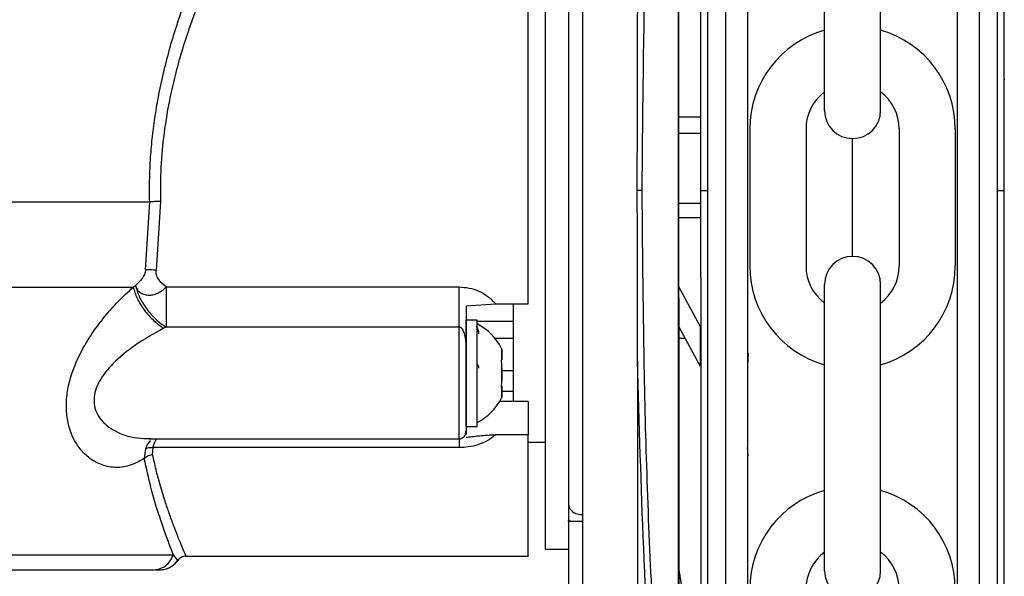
# Model space of a CAD drawing. Header units: inches. Extents: x 144.9 to 238.4, y 214.8 to 247.7.
# Tile 222 of 256: x 177.3714 to 177.547, y 243.3812 to 243.4805. Entities that reach past the tile are written whole.
import ezdxf

# ---------------------------------------------------------------- set-up
doc = ezdxf.new("R2010")
doc.units = ezdxf.units.IN
doc.header["$LTSCALE"] = 0.25
doc.header["$MEASUREMENT"] = 0
doc.layers.add('MOTOR LH', color=7, linetype='Continuous')

msp = doc.modelspace()

# ---------------------------------------------------------------- linework, layer by layer
at = {"layer": 'MOTOR LH'}
for p, q in [((177.5425258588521, 243.4500269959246), (177.5425235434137, 243.6038186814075)), ((177.5457246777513, 243.4500270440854), (177.5457223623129, 243.6038187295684)), ((177.4972480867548, 243.5949250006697), (177.4972502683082, 243.4500263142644)), ((177.4940493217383, 243.5913459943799), (177.4940514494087, 243.4500262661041)), ((177.4888621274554, 243.3181140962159), (177.4888581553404, 243.5819403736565)), ((177.4889599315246, 243.3181140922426), (177.488955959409, 243.5819403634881)), ((177.4717315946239, 243.5789737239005), (177.4717354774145, 243.321080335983)), ((177.5148979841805, 243.4642686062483), (177.5148979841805, 243.515304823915)), ((177.5249098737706, 243.4642686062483), (177.5249098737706, 243.515304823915)), ((177.4650888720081, 243.5140045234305), (177.4650907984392, 243.3860517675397)), ((177.4650905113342, 243.514004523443), (177.4650905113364, 243.3860517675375)), ((177.4889577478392, 243.4631535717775), (177.4928209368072, 243.4631536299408)), ((177.488957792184, 243.4602082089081), (177.492820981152, 243.4602082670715)), ((177.5015894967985, 243.4609720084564), (177.5015894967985, 243.4365527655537)), ((177.5116013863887, 243.4609720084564), (177.5116013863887, 243.4365527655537)), ((177.5282064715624, 243.4609720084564), (177.5282064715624, 243.4365527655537)), ((177.5382183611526, 243.4609720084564), (177.5382183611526, 243.4365527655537)), ((177.5199039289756, 243.4382621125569), (177.5199039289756, 243.4592626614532)), ((177.5469549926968, 243.4500290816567), (177.5469548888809, 243.4569244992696)), ((177.4928211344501, 243.4500262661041), (177.4940514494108, 243.4500262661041)), ((177.4940514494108, 243.4500262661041), (177.4940535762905, 243.3087605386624)), ((177.4972502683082, 243.4500263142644), (177.4972524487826, 243.3052009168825)), ((177.5425281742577, 243.296239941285), (177.5425258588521, 243.4500269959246)), ((177.5457246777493, 243.4500270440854), (177.5469549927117, 243.4500270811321)), ((177.5457269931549, 243.2962399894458), (177.5457246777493, 243.4500270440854)), ((177.22165419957, 243.4479801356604), (177.3945853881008, 243.4479801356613)), ((177.3938696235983, 243.4358357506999), (177.3945853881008, 243.4479801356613)), ((177.3965067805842, 243.448054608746), (177.3957429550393, 243.4357704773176)), ((177.4928211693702, 243.447706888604), (177.4889579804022, 243.4477068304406)), ((177.4928212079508, 243.4451443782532), (177.4889580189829, 243.4451443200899)), ((177.2216154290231, 243.4327726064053), (177.3916535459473, 243.4327726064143)), ((177.3916535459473, 243.4327726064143), (177.3920502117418, 243.4330806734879)), ((177.3975028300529, 243.4328037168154), (177.4497607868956, 243.4328037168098)), ((177.4927496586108, 243.4258363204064), (177.4889582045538, 243.4328187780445)), ((177.5148979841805, 243.3822199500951), (177.5148979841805, 243.4332561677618)), ((177.5249098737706, 243.3822199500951), (177.5249098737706, 243.4332561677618)), ((177.397502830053, 243.4289775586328), (177.3975028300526, 243.4256554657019)), ((177.4509911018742, 243.4294467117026), (177.4562890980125, 243.429784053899)), ((177.4562890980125, 243.4297840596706), (177.46206393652, 243.4297840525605)), ((177.4594310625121, 243.4123980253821), (177.4594310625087, 243.4297840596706)), ((177.4529596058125, 243.4268982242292), (177.4509911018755, 243.4268982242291)), ((177.4509911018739, 243.4211197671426), (177.4509911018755, 243.4268982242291)), ((177.4529596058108, 243.4174247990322), (177.4529596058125, 243.4268982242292)), ((177.4529596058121, 243.4266997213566), (177.4594310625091, 243.4266997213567)), ((177.3975028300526, 243.4256554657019), (177.3970642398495, 243.4254334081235)), ((177.4497607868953, 243.4256554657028), (177.3975028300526, 243.4256554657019)), ((177.4497607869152, 243.4057368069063), (177.4497607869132, 243.4256554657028)), ((177.4889583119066, 243.4256884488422), (177.4927497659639, 243.4187059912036)), ((177.4927496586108, 243.4258363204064), (177.4927497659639, 243.4187059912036)), ((177.4594310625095, 243.4236031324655), (177.4561922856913, 243.4236031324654)), ((177.4900905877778, 243.4236032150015), (177.4889583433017, 243.4236031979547)), ((177.457388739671, 243.421692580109), (177.457388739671, 243.4211813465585)), ((177.4509911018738, 243.4174247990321), (177.4509911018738, 243.4207216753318)), ((177.4530366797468, 243.4210038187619), (177.4529596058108, 243.4210038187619)), ((177.4573431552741, 243.4198246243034), (177.4573887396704, 243.4198246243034)), ((177.457388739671, 243.4211813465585), (177.4573887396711, 243.4207143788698)), ((177.4573887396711, 243.4207143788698), (177.4573887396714, 243.4199552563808)), ((177.4573887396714, 243.4199552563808), (177.4573887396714, 243.4198246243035)), ((177.4573887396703, 243.4198890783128), (177.4573887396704, 243.4198246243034)), ((177.4815765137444, 243.4196041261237), (177.4815780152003, 243.3198781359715)), ((177.4509911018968, 243.4192702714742), (177.450991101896, 243.4123980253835)), ((177.4573887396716, 243.4181839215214), (177.4573887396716, 243.4166656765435)), ((177.4573887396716, 243.4179282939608), (177.4594310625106, 243.4179282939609)), ((177.4509911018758, 243.4079513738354), (177.4509911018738, 243.4174247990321)), ((177.4529596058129, 243.4079513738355), (177.4529596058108, 243.4174247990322)), ((177.4573887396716, 243.4166656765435), (177.4573887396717, 243.4161325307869)), ((177.4573240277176, 243.4151498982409), (177.4573887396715, 243.4151498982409)), ((177.4573887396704, 243.4150249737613), (177.4573399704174, 243.4150249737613)), ((177.4573887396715, 243.4151498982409), (177.4573887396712, 243.4141352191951)), ((177.4573887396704, 243.4150249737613), (177.4573887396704, 243.4149605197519)), ((177.4573887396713, 243.4142373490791), (177.4594310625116, 243.4142373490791)), ((177.4573887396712, 243.4141352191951), (177.4573887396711, 243.4136682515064)), ((177.4573887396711, 243.4136682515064), (177.4573887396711, 243.4131570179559)), ((177.4620639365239, 243.4123980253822), (177.4569925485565, 243.4123980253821)), ((177.4509911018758, 243.4079513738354), (177.4529596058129, 243.4079513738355)), ((177.3944736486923, 243.4057368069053), (177.4497607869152, 243.4057368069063)), ((177.4509221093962, 243.4066225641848), (177.4509633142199, 243.4069589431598)), ((177.4509633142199, 243.4069589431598), (177.4509911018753, 243.4071857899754)), ((177.4620639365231, 243.4064699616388), (177.456289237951, 243.4064699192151)), ((177.3938218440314, 243.4039480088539), (177.3936221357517, 243.4022059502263)), ((177.3951290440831, 243.4041754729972), (177.3950532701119, 243.4029180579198)), ((177.4497607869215, 243.4041754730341), (177.3951290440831, 243.4041754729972)), ((177.4620639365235, 243.4051216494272), (177.4650905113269, 243.4051216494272)), ((177.4692737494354, 243.3940162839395), (177.469460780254, 243.3933295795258)), ((177.4692737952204, 243.3909719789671), (177.469273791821, 243.3911977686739)), ((177.4698003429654, 243.3909719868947), (177.469273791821, 243.3911977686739)), ((177.4717344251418, 243.3909720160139), (177.4692737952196, 243.3909719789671)), ((177.4692737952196, 243.3909719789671), (177.4692742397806, 243.3614444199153)), ((177.2240629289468, 243.3850812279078), (177.3988092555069, 243.3850812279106)), ((177.399614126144, 243.3840726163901), (177.398809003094, 243.385081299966)), ((177.4010351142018, 243.3848214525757), (177.4620692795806, 243.3848214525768)), ((177.4650905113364, 243.3860517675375), (177.4692735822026, 243.3860517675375)), ((177.4650907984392, 243.3860517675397), (177.4692738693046, 243.3860518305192)), ((177.3956147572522, 243.3823608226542), (177.396274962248, 243.3823608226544)), ((177.3956767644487, 243.3824047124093), (177.3963491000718, 243.3823602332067)), ((177.3962738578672, 243.3823953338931), (177.3969877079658, 243.3824253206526)), ((177.3963663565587, 243.3823608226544), (177.3962801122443, 243.3823608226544)), ((177.4927506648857, 243.3590003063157), (177.4889589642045, 243.3823630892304))]:
    msp.add_line(p, q, dxfattribs=at)
for centre, radius, start, end in [((177.5199039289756, 243.4609720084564), 0.01831443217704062, 105.8627163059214, 180), ((177.5199039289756, 243.4609720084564), 0.01831443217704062, 7.016709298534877e-15, 74.1372836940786), ((177.5199039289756, 243.4609720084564), 0.008302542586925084, 127.0808355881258, 180), ((177.5199039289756, 243.4609720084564), 0.008302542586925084, 7.016709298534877e-15, 52.91916441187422), ((177.5199039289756, 243.4642686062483), 0.005005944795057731, 180, 7.016709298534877e-15), ((177.5199039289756, 243.4332561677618), 0.005005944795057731, 7.016709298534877e-15, 180), ((177.5199039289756, 243.4365527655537), 0.01831443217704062, 180, 254.1372836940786), ((177.5199039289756, 243.4365527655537), 0.008302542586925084, 180, 232.9191644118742), ((177.5199039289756, 243.4365527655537), 0.01831443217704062, 285.8627163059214, 7.016709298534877e-15), ((177.5199039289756, 243.4365527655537), 0.008302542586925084, 307.0808355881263, 7.016709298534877e-15), ((177.4485304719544, 243.4174247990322), 0.00984251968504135, 26.72364885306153, 63.27885783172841), ((177.4485304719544, 243.4174247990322), 0.009842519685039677, 296.7236477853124, 333.2855643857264), ((177.4497607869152, 243.4069671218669), 0.001230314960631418, 270.0000000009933, 1.849733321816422e-07), ((177.5199039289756, 243.3789233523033), 0.01831443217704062, 105.8627163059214, 180), ((177.5199039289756, 243.3789233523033), 0.01831443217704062, 7.016709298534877e-15, 74.1372836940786), ((177.5199039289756, 243.3789233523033), 0.008302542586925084, 127.0808355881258, 180), ((177.5199039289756, 243.3789233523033), 0.008302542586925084, 7.016709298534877e-15, 52.91916441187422), ((177.5199039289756, 243.3822199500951), 0.005005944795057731, 180, 7.016709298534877e-15)]:
    msp.add_arc(centre, radius, start, end, dxfattribs=at)
for points, knots in [([(177.5469549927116, 243.4500270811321), (177.5469548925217, 243.4566816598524), (177.5469546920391, 243.4699976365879), (177.5469543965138, 243.4896263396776), (177.5469541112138, 243.5085758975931), (177.5469538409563, 243.5265263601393), (177.5469535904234, 243.5431667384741), (177.5469533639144, 243.5582114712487), (177.5469531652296, 243.5714081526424), (177.5469529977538, 243.5825319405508), (177.5469528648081, 243.5913623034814), (177.5469527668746, 243.5978670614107), (177.5469527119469, 243.6015158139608), (177.5469526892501, 243.6030226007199), (177.5469526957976, 243.6025883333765), (177.5469526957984, 243.6025882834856)], [0, 0, 0, 0, 0.0833060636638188, 0.1666974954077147, 0.2499975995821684, 0.3333024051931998, 0.4166951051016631, 0.4999952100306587, 0.5833002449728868, 0.6666928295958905, 0.7499928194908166, 0.8332978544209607, 0.9166904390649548, 0.999990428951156, 1, 1, 1, 1]), ([(177.501185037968, 243.5986886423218), (177.5011850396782, 243.5985750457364), (177.5011850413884, 243.598461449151), (177.5011850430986, 243.5983478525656), (177.5011850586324, 243.5973160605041), (177.5011850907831, 243.5951805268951), (177.5011851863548, 243.5888325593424), (177.5011853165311, 243.5801861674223), (177.5011854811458, 243.5692524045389), (177.5011856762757, 243.5562918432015), (177.5011858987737, 243.5415135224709), (177.5011861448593, 243.5251685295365), (177.5011864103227, 243.5075364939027), (177.501186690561, 243.4889231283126), (177.5011869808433, 243.4696426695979), (177.5011871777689, 243.4565629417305), (177.5011872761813, 243.4500264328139)], [-0.009409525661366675, -0.009409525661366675, -0.009409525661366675, -0.009409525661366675, 0, 0, 0, 0.08546624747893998, 0.1768922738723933, 0.268313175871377, 0.3598353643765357, 0.4512615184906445, 0.5426821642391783, 0.6342044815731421, 0.7256307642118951, 0.8170515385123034, 0.9085726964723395, 1, 1, 1, 1]), ([(177.5385888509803, 243.4500269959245), (177.5385887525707, 243.4565633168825), (177.538588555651, 243.4696426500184), (177.5385882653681, 243.4889231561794), (177.5385879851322, 243.507536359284), (177.5385877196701, 243.5251683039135), (177.5385874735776, 243.5415137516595), (177.5385872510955, 243.5562910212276), (177.5385870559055, 243.5692555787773), (177.538586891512, 243.5801746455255), (177.5385867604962, 243.588876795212), (177.5385866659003, 243.5951599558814), (177.5385866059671, 243.5991408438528), (177.538586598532, 243.5996347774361), (177.5385865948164, 243.5998816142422)], [0, 0, 0, 0, 0.08330446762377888, 0.166694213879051, 0.2499999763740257, 0.3333008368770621, 0.4166943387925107, 0.4999999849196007, 0.5833008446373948, 0.6666942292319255, 0.7499999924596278, 0.8333009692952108, 0.9166943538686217, 1, 1, 1, 1]), ([(177.4928190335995, 243.5895645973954), (177.4928190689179, 243.5872187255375), (177.4928191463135, 243.5820780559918), (177.4928193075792, 243.5713667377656), (177.4928195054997, 243.5582208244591), (177.4928197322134, 243.5431624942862), (177.4928199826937, 243.5265256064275), (177.4928202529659, 243.5085741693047), (177.4928205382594, 243.4896250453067), (177.4928208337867, 243.4699962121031), (177.492821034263, 243.4566806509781), (177.4928211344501, 243.4500262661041)], [0, 0, 0, 0, 0.09501659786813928, 0.2082163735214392, 0.3212904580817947, 0.4343712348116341, 0.5475710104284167, 0.6606452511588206, 0.7737261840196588, 0.886920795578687, 1, 1, 1, 1]), ([(177.4815756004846, 243.4804480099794), (177.4818860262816, 243.4915887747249), (177.4825079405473, 243.5139084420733), (177.4843708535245, 243.5472289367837), (177.486225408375, 243.5691792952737), (177.4871545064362, 243.5801760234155)], [0, 0, 0, 0, 0.3321382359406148, 0.6654134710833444, 1, 1, 1, 1]), ([(177.4823898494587, 243.4500281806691), (177.4825213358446, 243.4645828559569), (177.4827843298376, 243.4936945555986), (177.4847609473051, 243.5371610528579), (177.4871114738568, 243.5656618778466), (177.4882870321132, 243.5799158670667)], [0, 0, 0, 0, 0.3332416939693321, 0.6665371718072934, 1, 1, 1, 1]), ([(177.3945853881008, 243.4479801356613), (177.3945713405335, 243.4492303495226), (177.3945432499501, 243.4517303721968), (177.3947069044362, 243.4554802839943), (177.3950201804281, 243.459219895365), (177.3954947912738, 243.4629499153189), (177.396157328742, 243.4668784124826), (177.3970296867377, 243.4709862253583), (177.3981281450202, 243.4752445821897), (177.3994682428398, 243.4796943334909), (177.4010908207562, 243.4843908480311), (177.403029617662, 243.4893737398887), (177.4044264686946, 243.4925364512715), (177.4051504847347, 243.4941757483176)], [0, 0, 0, 0, 0.07298776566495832, 0.1459518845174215, 0.2192405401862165, 0.2931973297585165, 0.3681566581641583, 0.4570710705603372, 0.5473392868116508, 0.6394324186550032, 0.7503524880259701, 0.8706026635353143, 1, 1, 1, 1]), ([(177.4073175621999, 243.4925702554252), (177.4066851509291, 243.4912241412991), (177.4055797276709, 243.4888712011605), (177.4040086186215, 243.4852031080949), (177.402670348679, 243.4818123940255), (177.4013373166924, 243.4781052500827), (177.4001005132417, 243.4742178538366), (177.3989832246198, 243.4701081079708), (177.3978823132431, 243.46522669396), (177.3969979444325, 243.4596930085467), (177.3964780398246, 243.4536477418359), (177.3964975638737, 243.4498482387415), (177.3965067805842, 243.448054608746)], [0, 0, 0, 0, 0.1115755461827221, 0.1950284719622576, 0.2830529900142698, 0.3627337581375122, 0.458737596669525, 0.549097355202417, 0.6339245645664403, 0.7714240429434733, 0.8920962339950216, 0.9999999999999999, 0.9999999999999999, 0.9999999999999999, 0.9999999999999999]), ([(177.5469548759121, 243.4577857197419), (177.5469548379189, 243.4603092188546), (177.5469547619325, 243.46535621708), (177.546954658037, 243.47225694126), (177.5469545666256, 243.4783284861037), (177.5469544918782, 243.4832932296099), (177.5469544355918, 243.4870317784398), (177.5469544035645, 243.4891591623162), (177.5469543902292, 243.4900447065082), (177.5469543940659, 243.4897900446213), (177.5469543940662, 243.4897900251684)], [0, 0, 0, 0, 0.1428555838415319, 0.2857111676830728, 0.428566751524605, 0.5714223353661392, 0.7142779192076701, 0.8571335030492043, 0.9999890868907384, 1, 1, 1, 1]), ([(177.4815249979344, 243.4500245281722), (177.481525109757, 243.450844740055), (177.4815256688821, 243.4549458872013), (177.4815355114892, 243.4620690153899), (177.4815629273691, 243.4713926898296), (177.481571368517, 243.4774319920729), (177.4815755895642, 243.4804519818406)], [0, 0, 0, 0, 0.08083862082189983, 0.4042017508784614, 0.7020674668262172, 0.9999999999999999, 0.9999999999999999, 0.9999999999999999, 0.9999999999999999]), ([(177.5469548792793, 243.4575622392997), (177.5469548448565, 243.4598486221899), (177.5469547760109, 243.4644213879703), (177.5469547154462, 243.4684437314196), (177.5469546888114, 243.470213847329), (177.5469546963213, 243.4697143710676), (177.5469546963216, 243.4697143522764)], [0, 0, 0, 0, 0.3333291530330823, 0.6666583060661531, 0.9999874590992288, 0.9999999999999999, 0.9999999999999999, 0.9999999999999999, 0.9999999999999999]), ([(177.4823898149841, 243.4500245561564), (177.4823473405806, 243.4500245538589), (177.4822605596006, 243.4500245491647), (177.4820565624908, 243.4500245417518), (177.4818092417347, 243.4500245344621), (177.4816192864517, 243.4500245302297), (177.4815249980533, 243.4500245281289)], [0, 0, 0, 0, 0.2412812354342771, 0.4929703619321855, 0.7483249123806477, 1, 1, 1, 1]), ([(177.4815765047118, 243.4196062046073), (177.4815761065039, 243.4204254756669), (177.48157411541, 243.4245219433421), (177.4815415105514, 243.434659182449), (177.4815314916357, 243.4439823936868), (177.481524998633, 243.4500245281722)], [0, 0, 0, 0, 0.08086409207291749, 0.4043315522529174, 1, 1, 1, 1]), ([(177.488290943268, 243.3201385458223), (177.4871149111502, 243.3343928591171), (177.4847634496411, 243.3628941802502), (177.4827856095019, 243.4063613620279), (177.4825217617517, 243.4354734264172), (177.4823898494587, 243.4500281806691)], [0, 0, 0, 0, 0.3334667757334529, 0.6667626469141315, 0.9999999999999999, 0.9999999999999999, 0.9999999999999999, 0.9999999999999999]), ([(177.4928211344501, 243.4500262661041), (177.4928212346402, 243.4433716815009), (177.4928214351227, 243.4300557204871), (177.4928217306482, 243.4104270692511), (177.4928220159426, 243.3914779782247), (177.4928222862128, 243.3735268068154), (177.4928225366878, 243.356890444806), (177.4928227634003, 243.3418323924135), (177.4928229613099, 243.3286874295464), (177.4928231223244, 243.3179930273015), (177.4928231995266, 243.3128653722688), (177.4928232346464, 243.3105327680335)], [0, 0, 0, 0, 0.1131436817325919, 0.2264028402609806, 0.3395379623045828, 0.4526797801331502, 0.5659406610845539, 0.6790759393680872, 0.7922177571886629, 0.9054784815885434, 1, 1, 1, 1]), ([(177.5011872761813, 243.4500264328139), (177.5011873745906, 243.4434901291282), (177.50118757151, 243.4304108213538), (177.5011878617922, 243.4111304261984), (177.5011881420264, 243.3925174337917), (177.5011884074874, 243.374885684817), (177.5011886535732, 243.3585408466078), (177.5011888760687, 243.3437628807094), (177.5011890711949, 243.3308027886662), (177.5011892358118, 243.3198691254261), (177.5011893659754, 243.3112238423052), (177.5011894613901, 243.3048865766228), (177.5011894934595, 243.3027566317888), (177.5011895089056, 243.3017307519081), (177.5011895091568, 243.3017140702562), (177.5011895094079, 243.3016973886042), (177.5011895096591, 243.3016807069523)], [0, 0, 0, 0, 0.09147262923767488, 0.1830390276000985, 0.2745133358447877, 0.3659820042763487, 0.4575523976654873, 0.549026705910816, 0.6404955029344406, 0.7320658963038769, 0.8235400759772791, 0.9150087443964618, 1, 1, 1, 1.001382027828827, 1.001382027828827, 1.001382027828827, 1.001382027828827]), ([(177.5385911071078, 243.3001770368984), (177.538591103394, 243.3004236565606), (177.5385910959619, 243.3009171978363), (177.5385910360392, 243.3048970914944), (177.5385909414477, 243.3111796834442), (177.538590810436, 243.3198812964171), (177.5385906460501, 243.3307996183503), (177.5385904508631, 243.3437637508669), (177.5385902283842, 243.3585406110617), (177.5385899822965, 243.3748855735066), (177.5385897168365, 243.3925172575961), (177.5385894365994, 243.4111304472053), (177.5385891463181, 243.4304107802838), (177.5385889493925, 243.4434904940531), (177.5385888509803, 243.4500269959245)], [0, 0, 0, 0, 0.08329208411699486, 0.1666861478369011, 0.2499928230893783, 0.3332944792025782, 0.4166886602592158, 0.4999952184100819, 0.5832968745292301, 0.6666910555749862, 0.7499976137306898, 0.8332992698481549, 0.9166923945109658, 1, 1, 1, 1]), ([(177.5469572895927, 243.2974703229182), (177.5469572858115, 243.297721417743), (177.5469572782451, 243.2982238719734), (177.5469572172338, 243.3022760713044), (177.5469571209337, 243.3086721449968), (177.5469569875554, 243.3175309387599), (177.5469568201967, 243.3286467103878), (177.5469566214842, 243.3418449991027), (177.5469563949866, 243.3568887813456), (177.5469561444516, 243.3735291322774), (177.5469558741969, 243.3914792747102), (177.5469555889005, 243.4104284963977), (177.5469552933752, 243.4300571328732), (177.5469550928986, 243.4433727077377), (177.5469549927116, 243.4500270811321)], [0, 0, 0, 0, 0.08330560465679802, 0.1666989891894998, 0.2500000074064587, 0.3333056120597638, 0.416698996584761, 0.5000000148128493, 0.5833056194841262, 0.6666990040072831, 0.7500000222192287, 0.8333056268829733, 0.9166955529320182, 1, 1, 1, 1]), ([(177.3965067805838, 243.4480546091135), (177.3963252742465, 243.4480498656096), (177.3959576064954, 243.4480402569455), (177.3954327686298, 243.4480217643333), (177.394955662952, 243.448001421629), (177.3947077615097, 243.4479871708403), (177.3945853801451, 243.4479801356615)], [0, 0, 0, 0, 0.2468347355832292, 0.5000000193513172, 0.7531652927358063, 1, 1, 1, 1]), ([(177.3938696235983, 243.4358357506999), (177.3938450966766, 243.4357060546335), (177.3937951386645, 243.4354418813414), (177.3935887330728, 243.4348912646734), (177.3930530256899, 243.433982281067), (177.3924505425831, 243.4334406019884), (177.3920502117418, 243.4330806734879)], [0, 0, 0, 0, 0.1112359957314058, 0.226572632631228, 0.486082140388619, 1, 1, 1, 1]), ([(177.3957429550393, 243.4357704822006), (177.3955647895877, 243.435792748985), (177.3952084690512, 243.4358372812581), (177.394701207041, 243.4358677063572), (177.394237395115, 243.4358713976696), (177.393992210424, 243.4358476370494), (177.3938696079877, 243.4358357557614)], [0, 0, 0, 0, 0.2500024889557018, 0.4999904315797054, 0.7499746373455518, 1, 1, 1, 1]), ([(177.3975028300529, 243.4328037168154), (177.3970261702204, 243.4332042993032), (177.3963050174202, 243.4338103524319), (177.3958176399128, 243.4347796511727), (177.3957070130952, 243.4353610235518), (177.3957311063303, 243.4356354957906), (177.3957429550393, 243.4357704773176)], [0, 0, 0, 0, 0.5093326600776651, 0.7705844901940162, 0.8871767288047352, 1, 1, 1, 1]), ([(177.3936222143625, 243.4022059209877), (177.3927369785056, 243.4017296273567), (177.3909690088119, 243.4007783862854), (177.3883063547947, 243.4005069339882), (177.3858331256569, 243.4010396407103), (177.3837046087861, 243.4022818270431), (177.3820037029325, 243.4040234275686), (177.3807547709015, 243.4061299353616), (177.3799583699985, 243.4085369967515), (177.3796567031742, 243.4111432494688), (177.3798243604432, 243.4138743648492), (177.380640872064, 243.4175764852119), (177.3823062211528, 243.4213356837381), (177.3845279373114, 243.4248827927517), (177.3865958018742, 243.4276119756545), (177.3889954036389, 243.4303246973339), (177.3907384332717, 243.4319298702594), (177.3916535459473, 243.4327726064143)], [0, 0, 0, 0, 0.08237274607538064, 0.1645126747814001, 0.242285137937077, 0.3133042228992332, 0.3769487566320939, 0.4349267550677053, 0.4890486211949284, 0.5419622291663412, 0.5907525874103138, 0.6409486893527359, 0.7432035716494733, 0.8001309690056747, 0.8606265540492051, 0.9268271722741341, 1, 1, 1, 1]), ([(177.3916535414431, 243.4327726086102), (177.3918480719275, 243.4321258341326), (177.3922483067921, 243.4307951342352), (177.3935558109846, 243.4286848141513), (177.3952227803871, 243.4267634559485), (177.3964624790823, 243.4258680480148), (177.3970642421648, 243.4254334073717)], [0, 0, 0, 0, 0.243336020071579, 0.5006493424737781, 0.7576098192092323, 1, 1, 1, 1]), ([(177.3920502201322, 243.4330806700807), (177.3921297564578, 243.4328482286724), (177.3922885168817, 243.4323842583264), (177.3928139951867, 243.4318395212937), (177.3934908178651, 243.4314767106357), (177.3942986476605, 243.4313364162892), (177.3951511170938, 243.4313962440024), (177.3960234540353, 243.4316817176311), (177.3968471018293, 243.4321487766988), (177.3972839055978, 243.4325850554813), (177.3975028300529, 243.4328037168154)], [0, 0, 0, 0, 0.1253391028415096, 0.2501861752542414, 0.3842461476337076, 0.500112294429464, 0.6251155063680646, 0.750172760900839, 0.8747874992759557, 1, 1, 1, 1]), ([(177.3920502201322, 243.4330806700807), (177.3922400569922, 243.4324209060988), (177.392631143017, 243.4310617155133), (177.3939451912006, 243.4289159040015), (177.3956332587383, 243.4269735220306), (177.3968918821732, 243.4260861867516), (177.3975028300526, 243.4256554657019)], [0, 0, 0, 0, 0.2427047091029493, 0.4999999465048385, 0.7572951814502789, 1, 1, 1, 1]), ([(177.4497607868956, 243.4328037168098), (177.4503526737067, 243.4327684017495), (177.4515576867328, 243.4326965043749), (177.4533119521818, 243.4321021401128), (177.4549690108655, 243.4311589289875), (177.4558455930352, 243.4302459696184), (177.4562890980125, 243.4297840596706)], [0, 0, 0, 0, 0.2367356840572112, 0.4819664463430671, 0.7379019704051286, 1, 1, 1, 1]), ([(177.4509911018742, 243.4294467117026), (177.4509911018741, 243.4280567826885), (177.4509911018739, 243.4251003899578), (177.4509911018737, 243.422225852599), (177.4509911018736, 243.4207027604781)], [0, 0, 0, 0, 0.470143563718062, 0.9999999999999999, 0.9999999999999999, 0.9999999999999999, 0.9999999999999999]), ([(177.3970642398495, 243.4254334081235), (177.3953231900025, 243.4244672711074), (177.3921929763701, 243.422730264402), (177.3882206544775, 243.4195114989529), (177.3858668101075, 243.4166540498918), (177.3848754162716, 243.4143892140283), (177.3845809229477, 243.4127568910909), (177.3847663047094, 243.4111592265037), (177.3857236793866, 243.4090562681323), (177.3883032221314, 243.4069238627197), (177.3916479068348, 243.4058199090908), (177.393949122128, 243.4057792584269), (177.3947312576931, 243.4057654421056)], [0, 0, 0, 0, 0.1748502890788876, 0.3143613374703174, 0.4250312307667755, 0.4728620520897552, 0.5187833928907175, 0.5671633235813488, 0.619831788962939, 0.7459025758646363, 0.9136375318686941, 1, 1, 1, 1]), ([(177.4509911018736, 243.4207027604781), (177.4510233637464, 243.4220683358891), (177.4510596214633, 243.4236030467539), (177.4504796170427, 243.4250867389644), (177.4502645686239, 243.4254105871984), (177.4500517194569, 243.4255820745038), (177.4498838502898, 243.4256467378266), (177.4498011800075, 243.4256526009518), (177.4497607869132, 243.4256554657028)], [0, 0, 0, 0, 0.7393620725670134, 0.8309369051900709, 0.9044542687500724, 0.9560468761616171, 0.978524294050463, 1, 1, 1, 1]), ([(177.4532794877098, 243.424456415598), (177.453273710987, 243.4245567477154), (177.4532615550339, 243.424767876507), (177.4531337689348, 243.425225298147), (177.4529651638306, 243.425605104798), (177.4528035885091, 243.4258188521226), (177.4527852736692, 243.4258430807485)], [0, 0, 0, 0, 0.1986797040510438, 0.4180815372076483, 0.9340385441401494, 1, 1, 1, 1]), ([(177.4573887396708, 243.4216925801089), (177.4573711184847, 243.4217340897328), (177.4573358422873, 243.4218171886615), (177.4573209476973, 243.4218519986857), (177.4573202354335, 243.421853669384), (177.4573201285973, 243.4218539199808)], [0, 0, 0, 0, 0.4589845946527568, 0.9188502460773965, 1, 1, 1, 1]), ([(177.4573524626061, 243.4217779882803), (177.4573591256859, 243.4217623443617), (177.4573688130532, 243.4217395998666), (177.4573839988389, 243.4217037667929), (177.457388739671, 243.421692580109)], [0, 0, 0, 0, 0.6878112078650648, 0.9999999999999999, 0.9999999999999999, 0.9999999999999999, 0.9999999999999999]), ([(177.4573887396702, 243.4199384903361), (177.4573887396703, 243.4203005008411), (177.4573887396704, 243.4210245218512), (177.4573887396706, 243.4215447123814), (177.4573887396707, 243.4216556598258), (177.4573887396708, 243.4216925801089)], [0, 0, 0, 0, 0.4002017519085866, 0.8004035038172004, 1, 1, 1, 1]), ([(177.4509911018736, 243.4207027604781), (177.4509911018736, 243.4199997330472), (177.4509911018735, 243.4185777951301), (177.4509911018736, 243.4163463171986), (177.4509911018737, 243.4141734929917), (177.4509911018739, 243.4121587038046), (177.4509911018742, 243.4103715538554), (177.4509911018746, 243.4088916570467), (177.450991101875, 243.4077619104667), (177.4509911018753, 243.407376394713), (177.4509911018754, 243.4071857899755)], [0, 0, 0, 0, 0.1236037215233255, 0.2499999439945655, 0.3763961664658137, 0.4999998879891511, 0.6236036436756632, 0.7499999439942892, 0.8763962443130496, 0.9999999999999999, 0.9999999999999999, 0.9999999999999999, 0.9999999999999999]), ([(177.4573887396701, 243.4191788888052), (177.4573710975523, 243.4192507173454), (177.4573357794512, 243.4193945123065), (177.4573158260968, 243.4196075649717), (177.4573250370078, 243.4197840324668), (177.4573544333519, 243.4198891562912), (177.4573804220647, 243.4199265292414), (177.4573887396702, 243.4199384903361)], [0, 0, 0, 0, 0.2292505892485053, 0.4589412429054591, 0.6795282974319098, 0.8974340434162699, 1, 1, 1, 1]), ([(177.4871584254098, 243.3198783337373), (177.4862295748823, 243.330875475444), (177.4843755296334, 243.3528264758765), (177.4825116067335, 243.3861475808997), (177.4818878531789, 243.4084674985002), (177.4815765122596, 243.4196082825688)], [0, 0, 0, 0, 0.3345923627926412, 0.6678678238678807, 1, 1, 1, 1]), ([(177.5013164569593, 243.4210020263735), (177.501272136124, 243.4204495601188), (177.5012103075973, 243.4196788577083), (177.5011927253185, 243.4189781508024), (177.5011877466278, 243.4187797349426)], [0, 0, 0, 0, 0.7168347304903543, 1, 1, 1, 1]), ([(177.4532794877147, 243.4183571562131), (177.4532733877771, 243.4184359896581), (177.4532605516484, 243.4186018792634), (177.4531648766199, 243.4188585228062), (177.4530365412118, 243.4189734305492), (177.4529596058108, 243.4190423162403)], [0, 0, 0, 0, 0.2661538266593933, 0.5600688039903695, 1, 1, 1, 1]), ([(177.4573887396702, 243.4156707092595), (177.4573887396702, 243.4161296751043), (177.4573887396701, 243.4170476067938), (177.4573887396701, 243.4182842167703), (177.4573887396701, 243.418955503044), (177.4573887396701, 243.4191788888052)], [0, 0, 0, 0, 0.4002017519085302, 0.8004035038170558, 1, 1, 1, 1]), ([(177.4573887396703, 243.4149111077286), (177.4573710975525, 243.4149413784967), (177.4573357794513, 243.4150019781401), (177.457315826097, 243.4151683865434), (177.4573250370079, 243.4153663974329), (177.4573544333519, 243.4155404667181), (177.4573804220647, 243.4156391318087), (177.4573887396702, 243.4156707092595)], [0, 0, 0, 0, 0.2292505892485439, 0.4589412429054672, 0.6795282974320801, 0.8974340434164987, 1, 1, 1, 1]), ([(177.4573887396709, 243.4131570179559), (177.4573887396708, 243.4132539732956), (177.4573887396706, 243.413447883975), (177.4573887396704, 243.4141643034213), (177.4573887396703, 243.4147246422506), (177.4573887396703, 243.4149111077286)], [0, 0, 0, 0, 0.4002017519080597, 0.8004035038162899, 1, 1, 1, 1]), ([(177.4573201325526, 243.4129956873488), (177.4573201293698, 243.4129956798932), (177.4573192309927, 243.4129935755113), (177.4573304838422, 243.4130199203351), (177.4573610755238, 243.4130917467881), (177.4573840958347, 243.4131460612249), (177.4573887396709, 243.4131570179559)], [0, 0, 0, 0, 0.001576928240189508, 0.4450954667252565, 0.8880603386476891, 1, 1, 1, 1]), ([(177.3959156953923, 243.4057368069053), (177.3957929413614, 243.4056096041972), (177.3954663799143, 243.4052712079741), (177.3952586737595, 243.4045965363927), (177.3951290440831, 243.4041754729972)], [0, 0, 0, 0, 0.3758987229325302, 1, 1, 1, 1]), ([(177.456289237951, 243.4064699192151), (177.455809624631, 243.4060865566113), (177.4548845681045, 243.4053471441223), (177.4531645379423, 243.4046469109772), (177.4514462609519, 243.4042437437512), (177.4503047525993, 243.4041975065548), (177.4497607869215, 243.4041754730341)], [0, 0, 0, 0, 0.2816575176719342, 0.5432483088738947, 0.7823430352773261, 1, 1, 1, 1]), ([(177.4497607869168, 243.4057368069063), (177.4497607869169, 243.4056230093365), (177.449760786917, 243.4052845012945), (177.4497607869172, 243.404617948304), (177.4497607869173, 243.4041754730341)], [0, 0, 0, 0, 0.3361739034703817, 1, 1, 1, 1]), ([(177.4509911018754, 243.4071857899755), (177.4509911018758, 243.4070469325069), (177.4509911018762, 243.4068792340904), (177.4509911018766, 243.4065782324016), (177.4509911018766, 243.4065264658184)], [0, 0, 0, 0, 0.8280189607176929, 1, 1, 1, 1]), ([(177.4509911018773, 243.4060314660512), (177.4513665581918, 243.4060678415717), (177.4521110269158, 243.4061399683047), (177.4528978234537, 243.406235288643), (177.4542759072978, 243.4063918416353), (177.4553069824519, 243.4064318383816), (177.456289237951, 243.4064699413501)], [0, 0, 0, 0, 0.2134471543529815, 0.4232309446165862, 0.450539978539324, 0.9999999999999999, 0.9999999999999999, 0.9999999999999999, 0.9999999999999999]), ([(177.4620639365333, 243.3849360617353), (177.4620639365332, 243.3848985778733), (177.4620639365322, 243.3844551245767), (177.4620639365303, 243.3861772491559), (177.4620639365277, 243.3902910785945), (177.4620639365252, 243.3970616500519), (177.4620639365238, 243.4033338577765), (177.4620639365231, 243.4064699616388)], [0, 0, 0, 0, 0.02256213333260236, 0.266921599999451, 0.5112810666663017, 0.7556405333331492, 1, 1, 1, 1]), ([(177.3947259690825, 243.4053518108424), (177.3946275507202, 243.405272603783), (177.3942383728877, 243.4049593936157), (177.3940000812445, 243.4043804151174), (177.393822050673, 243.403947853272)], [0, 0, 0, 0, 0.2528878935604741, 1, 1, 1, 1]), ([(177.393822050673, 243.403947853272), (177.3939052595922, 243.4039996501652), (177.3940738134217, 243.4041045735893), (177.3943983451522, 243.4041911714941), (177.3947554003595, 243.4042231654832), (177.3950055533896, 243.4041910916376), (177.3951290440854, 243.4041752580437)], [0, 0, 0, 0, 0.2468335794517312, 0.500003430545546, 0.7531713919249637, 1, 1, 1, 1]), ([(177.5013185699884, 243.402639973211), (177.5012738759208, 243.40307499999), (177.5012112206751, 243.4036848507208), (177.5011931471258, 243.4040903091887), (177.5011879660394, 243.4042065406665)], [0, 0, 0, 0, 0.7133332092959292, 1, 1, 1, 1]), ([(177.3936221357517, 243.4022059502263), (177.3937061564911, 243.4022959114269), (177.3938768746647, 243.4024786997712), (177.394231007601, 243.4026944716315), (177.3946306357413, 243.4028537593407), (177.3949138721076, 243.4028968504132), (177.3950532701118, 243.4029180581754)], [0, 0, 0, 0, 0.246079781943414, 0.4999990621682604, 0.7539188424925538, 1, 1, 1, 1]), ([(177.3988092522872, 243.3850812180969), (177.3985934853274, 243.3856281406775), (177.3981655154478, 243.386712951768), (177.3972607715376, 243.3891594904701), (177.3961338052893, 243.3924803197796), (177.3948405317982, 243.3967199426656), (177.3940111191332, 243.4004547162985), (177.3936222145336, 243.402205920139)], [0, 0, 0, 0, 0.1850890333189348, 0.3671207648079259, 0.5448213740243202, 0.7865705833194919, 0.9999999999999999, 0.9999999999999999, 0.9999999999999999, 0.9999999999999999]), ([(177.3950532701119, 243.4029180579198), (177.3952547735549, 243.4020281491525), (177.3956620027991, 243.4002296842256), (177.3964175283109, 243.3974432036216), (177.3972131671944, 243.3948243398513), (177.3980517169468, 243.3923473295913), (177.3989109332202, 243.3899889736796), (177.3997621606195, 243.3878226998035), (177.4007476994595, 243.3854649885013), (177.4009200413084, 243.3850791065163), (177.4010351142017, 243.3848214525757)], [0, 0, 0, 0, 0.07931223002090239, 0.1602863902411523, 0.2722027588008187, 0.3602795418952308, 0.4608474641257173, 0.5985865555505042, 0.7319756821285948, 1, 1, 1, 1]), ([(177.4692737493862, 243.3940162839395), (177.4692737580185, 243.3934429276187), (177.4692737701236, 243.3926389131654), (177.4692737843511, 243.3916939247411), (177.4692737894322, 243.3913564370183), (177.469273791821, 243.3911977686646)], [0, 0, 0, 0, 0.5684224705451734, 0.7970957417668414, 1, 1, 1, 1]), ([(177.469460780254, 243.3933295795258), (177.46961800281, 243.393124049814), (177.4699322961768, 243.3927131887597), (177.470771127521, 243.3923042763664), (177.4714133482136, 243.392249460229), (177.471734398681, 243.3922220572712)], [0, 0, 0, 0, 0.3335894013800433, 0.6668568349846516, 1, 1, 1, 1]), ([(177.4010351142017, 243.3848214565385), (177.4009012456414, 243.3848124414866), (177.4006272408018, 243.3847939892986), (177.4002351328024, 243.3846416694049), (177.3998785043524, 243.3844053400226), (177.3997019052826, 243.3841829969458), (177.3996141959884, 243.3840725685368)], [0, 0, 0, 0, 0.2402658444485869, 0.4917809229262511, 0.747589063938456, 0.9999999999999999, 0.9999999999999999, 0.9999999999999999, 0.9999999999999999]), ([(177.396415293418, 243.3823614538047), (177.3967352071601, 243.3823932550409), (177.3973788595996, 243.3824572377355), (177.3982724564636, 243.3828395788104), (177.3990512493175, 243.3833882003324), (177.3994299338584, 243.383873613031), (177.3996154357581, 243.3841113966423)], [0, 0, 0, 0, 0.2521789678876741, 0.5073730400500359, 0.7586824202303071, 1, 1, 1, 1]), ([(177.3968388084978, 243.3824190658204), (177.3970014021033, 243.3824332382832), (177.3974890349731, 243.3824757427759), (177.3982429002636, 243.3828023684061), (177.3990368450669, 243.3833391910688), (177.3994247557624, 243.3838320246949), (177.399614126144, 243.3840726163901)], [0, 0, 0, 0, 0.1463456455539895, 0.4389037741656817, 0.7260838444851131, 1, 1, 1, 1]), ([(177.22780724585, 243.3823608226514), (177.2279177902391, 243.3823608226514), (177.2281419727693, 243.3823608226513), (177.2299871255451, 243.3823608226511), (177.2335543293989, 243.382360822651), (177.2398846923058, 243.3823608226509), (177.2486930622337, 243.3823608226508), (177.2579512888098, 243.3823608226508), (177.2667386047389, 243.3823608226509), (177.276099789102, 243.382360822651), (177.2857908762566, 243.382360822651), (177.2955773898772, 243.3823608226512), (177.3054191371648, 243.3823608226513), (177.3153504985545, 243.3823608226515), (177.3254135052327, 243.3823608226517), (177.3373255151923, 243.3823608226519), (177.3506862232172, 243.3823608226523), (177.362945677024, 243.3823608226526), (177.3724237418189, 243.3823608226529), (177.3794877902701, 243.3823608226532), (177.3853323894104, 243.3823608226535), (177.3898811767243, 243.3823608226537), (177.3932446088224, 243.3823608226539), (177.3944938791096, 243.3823608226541), (177.3951099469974, 243.3823608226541)], [0, 0, 0, 0, 0.03910428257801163, 0.07930295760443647, 0.1205230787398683, 0.1846246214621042, 0.249943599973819, 0.2935105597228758, 0.3367185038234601, 0.3794770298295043, 0.4206926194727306, 0.4608913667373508, 0.5000001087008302, 0.539104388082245, 0.5793030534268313, 0.6205231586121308, 0.6846246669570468, 0.7499436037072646, 0.7935105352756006, 0.8367184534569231, 0.8794769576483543, 0.9206925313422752, 0.96089014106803, 1, 1, 1, 1])]:
    msp.add_open_spline(points, degree=3, knots=knots, dxfattribs=at)
for points in [[(177.46206393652, 243.4297840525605), (177.4620639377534, 243.4336909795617), (177.4620639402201, 243.441504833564), (177.4620639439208, 243.4537056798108), (177.4620639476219, 243.4657306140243), (177.4620639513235, 243.4772254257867), (177.4620639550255, 243.4877908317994), (177.4620639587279, 243.4970171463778), (177.4620639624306, 243.5047737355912), (177.4620639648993, 243.5083187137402), (177.4620639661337, 243.5100912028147)], [(177.4692720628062, 243.5060382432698), (177.4692721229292, 243.5020448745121), (177.4692722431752, 243.4940581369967), (177.4692724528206, 243.480133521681), (177.4692726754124, 243.4653490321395), (177.4692729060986, 243.4500269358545), (177.4692731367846, 243.4347048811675), (177.4692733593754, 243.4199205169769), (177.4692735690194, 243.4059961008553), (177.4692736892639, 243.398009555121), (177.4692737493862, 243.3940162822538)], [(177.5469552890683, 243.430344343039), (177.546955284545, 243.4306447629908), (177.5469552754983, 243.4312456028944), (177.546955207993, 243.4357292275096), (177.5469551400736, 243.4402403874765), (177.5469551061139, 243.4424959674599)], [(177.5469555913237, 243.4102686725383), (177.546955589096, 243.4104166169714), (177.5469555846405, 243.4107125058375), (177.5469555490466, 243.4130765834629), (177.5469554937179, 243.4167514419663), (177.5469554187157, 243.4217330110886), (177.546955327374, 243.4277998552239), (177.5469552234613, 243.434701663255), (177.5469551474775, 243.4397484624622), (177.5469551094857, 243.4422718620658)], [(177.3975028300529, 243.4328037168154), (177.3975028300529, 243.4321666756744), (177.397502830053, 243.4308925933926), (177.397502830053, 243.4296159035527), (177.397502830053, 243.4289775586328)], [(177.4497607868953, 243.4256554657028), (177.4497607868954, 243.4261481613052), (177.4497607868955, 243.4271335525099), (177.4497607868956, 243.4289586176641), (177.4497607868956, 243.430897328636), (177.4497607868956, 243.4321682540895), (177.4497607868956, 243.4328037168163)], [(177.4620639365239, 243.4123980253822), (177.4620639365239, 243.411246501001), (177.4620639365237, 243.4089434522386), (177.4620639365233, 243.4072944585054), (177.4620639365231, 243.4064699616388)], [(177.3951099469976, 243.3823608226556), (177.3955176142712, 243.3823983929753), (177.3963329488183, 243.3824735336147), (177.3974297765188, 243.3830659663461), (177.3983253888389, 243.3839387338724), (177.3986479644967, 243.3847003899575), (177.3988092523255, 243.385081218)]]:
    msp.add_open_spline(points, degree=3, dxfattribs=at)

doc.saveas('drawing.dxf')
